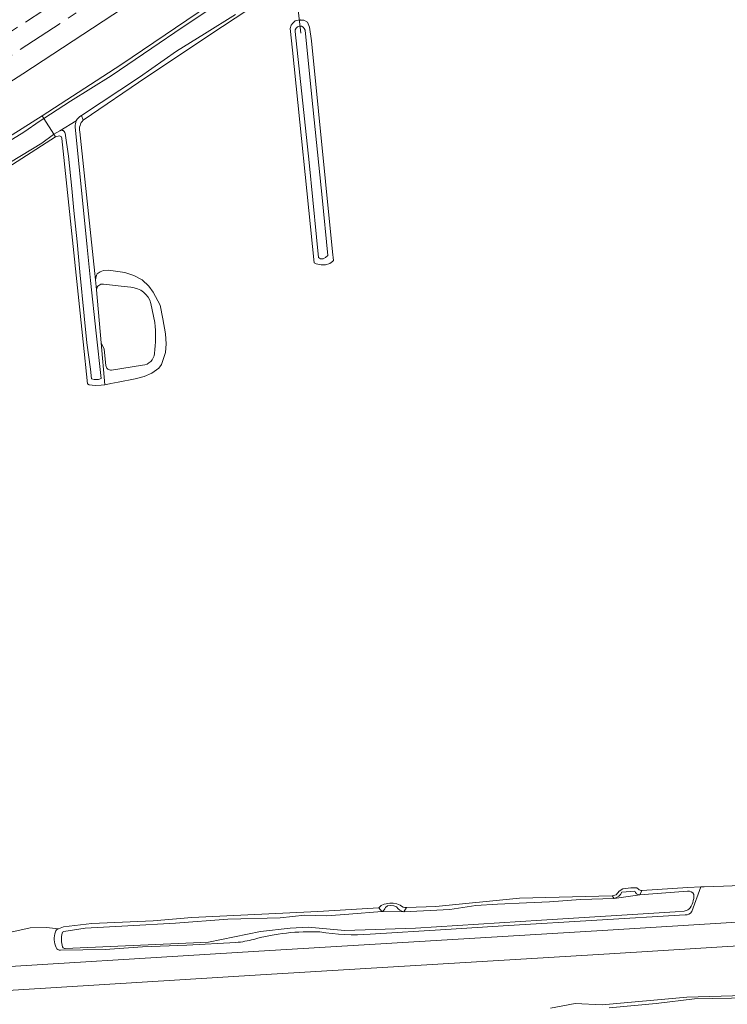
# Model space of a CAD drawing. Header units: metres. Extents: x 92650 to 117222, y 425801 to 461092.
# Tile 135 of 146: x 115229 to 115377, y 426947 to 427153. Entities that reach past the tile are written whole.
import ezdxf

# ---------------------------------------------------------------- set-up
doc = ezdxf.new("R2010")
doc.units = ezdxf.units.M
doc.linetypes.add('AM-AS-SO', pattern=[16, 10, -2, 2, -2])
for name, color, linetype, lineweight in [('B-WE-AM-AS_SPOOR_TREIN-G', 253, 'AM-AS-SO', 15), ('B-WE-GR-GRAS-GV', 253, 'CONTINUOUS', 15), ('B-WE-KW-KUNSTWERK_DUIKER-G', 253, 'CONTINUOUS', 15), ('B-WE-KW-KUNSTWERK_GELUIDSWERING_SCHERM-G', 253, 'CONTINUOUS', 15), ('B-WE-OG-TERREIN_OEVER-GV', 253, 'CONTINUOUS', 15), ('B-WE-OG-WATER-GV', 253, 'CONTINUOUS', 15), ('B-WE-OG-WATER_SLOOT-GV', 253, 'CONTINUOUS', 15), ('B-WE-VH-GESLOTENVERHARDING_ASFALT-GV', 253, 'CONTINUOUS', 15), ('B-WE-VH-HALFVERHARDING-GV', 253, 'CONTINUOUS', 15)]:
    doc.layers.add(name, color=color, linetype=linetype, lineweight=lineweight)

msp = doc.modelspace()

# ---------------------------------------------------------------- linework, layer by layer
at = {"layer": 'B-WE-AM-AS_SPOOR_TREIN-G', "transparency": 33554687, "flags": 128}
for points in [[(111699.483, 427395.546), (111729.431, 427385.913), (112804.861, 427037.907), (112908.978, 427004.286), (112917.044, 427001.741), (112985.209, 426979.608), (113017.844, 426969.128), (113053.799, 426957.763), (113076.59, 426950.793), (113101.8, 426943.381), (113125.813, 426936.477), (113135.774, 426933.685), (113153.614, 426928.857), (113183.137, 426921.118), (113198.047, 426917.301), (113214.291, 426913.332), (113240.601, 426907.152), (113263.638, 426901.964), (113279.689, 426898.468), (113302.617, 426893.685), (113327.18, 426888.848), (113353.928, 426883.697), (113363.984, 426881.89), (113376.232, 426879.739), (113402.415, 426875.351), (113430.681, 426870.969), (113442.992, 426869.177), (113460.008, 426866.76), (113487.354, 426863.155), (113501.87, 426861.342), (113526.256, 426858.519), (113547.931, 426856.163), (113570.771, 426853.958), (113589.055, 426852.333), (113607.69, 426850.806), (113628.317, 426849.278), (113645.983, 426848.124), (113666.986, 426846.883), (113689.998, 426845.732), (113716.165, 426844.698), (113727.361, 426844.356), (113752.532, 426843.712), (113775.793, 426843.369), (113797.587, 426843.23), (113829.739, 426843.465), (113845.789, 426843.678), (113861.239, 426843.986), (113884.387, 426844.65), (113911.064, 426845.706), (113940.081, 426847.03), (113984.131, 426849.481), (113991.357, 426850), (114315.135, 426869.272), (114339.318, 426870.602), (114367.423, 426872.367), (114399.458, 426874.536), (114412.66, 426875.556), (114438.815, 426877.641), (114451.345, 426878.748), (114478.566, 426881.421), (114497.3, 426883.459), (114525.185, 426886.936), (114543.938, 426889.51), (114563.937, 426892.514), (114579.941, 426895.15), (114602.646, 426899.093), (114621.898, 426902.713), (114640.176, 426906.313), (114660.988, 426910.645), (114686.397, 426916.383), (114714.474, 426923.091), (114743.965, 426930.738), (114764.936, 426936.566), (114787.464, 426943.082), (114818.673, 426952.667), (114835.404, 426958.131), (114857.42, 426965.534), (114875.96, 426972.027), (114898.606, 426980.337), (114907.122, 426983.521), (114942.888, 426997.497), (114968.943, 427008.378), (114987.098, 427016.256), (115005.199, 427024.306), (115024.446, 427033.208), (115046.83, 427043.873), (115057.294, 427049.017), (115084.495, 427062.777), (115091.361, 427066.36), (115116.054, 427079.526), (115141.36, 427093.6), (115156.689, 427102.379), (115165.094, 427107.293), (115177.175, 427114.466), (115196.602, 427126.296), (115216.359, 427138.696), (115237.391, 427152.291), (115257.702, 427165.811), (115280.215, 427181.2), (115300.901, 427195.618), (115321.022, 427209.863), (115432.763, 427290.215), (115440.768, 427295.883), (115449.234, 427301.835), (115471.874, 427317.458), (115492.455, 427331.346), (115510.31, 427343.18), (115525.502, 427353.072), (115552.371, 427370.178), (115579.43, 427386.977), (115607.971, 427404.141), (115624.196, 427413.648), (115646.336, 427426.396), (115666.835, 427437.918), (115686.379, 427448.756), (115704.96, 427458.759), (115725.44, 427469.571), (115742.137, 427478.221), (115758.8, 427486.728), (115779.345, 427496.923), (115798.608, 427506.295), (115814.199, 427513.755), (115831.49, 427521.861), (115844.85, 427528.016), (115859.619, 427534.681), (115879.159, 427543.35), (115893.364, 427549.531), (115919.359, 427560.585), (115940.628, 427569.371), (115979, 427584.761), (116028.463, 427604.166), (116098.773, 427631.574)], [(111701.1, 427399.437), (112937.096, 426999.53), (113024.665, 426971.302), (113062.185, 426959.557), (113077.296, 426954.917), (113094.999, 426949.645), (113124.038, 426941.283), (113146.323, 426935.124), (113171.08, 426928.509), (113196.837, 426921.928), (113205.62, 426919.76), (113235.659, 426912.586), (113252.611, 426908.684), (113278.355, 426903.048), (113306.131, 426897.245), (113333.273, 426891.937), (113356.655, 426887.587), (113402.187, 426879.685), (113450.413, 426872.371), (113478.768, 426868.499), (113491.796, 426866.796), (113506.104, 426865.046), (113526.682, 426862.672), (113563.387, 426858.868), (113587.221, 426856.7), (113610.706, 426854.791), (113622.764, 426853.895), (113649.433, 426852.111), (113672.253, 426850.793), (113696.949, 426849.631), (113732.516, 426848.411), (113758.576, 426847.804), (113798.265, 426847.457), (113812.753, 426847.472), (113839.264, 426847.712), (113866.215, 426848.238), (113878.212, 426848.631), (113930.114, 426850.793), (113992.263, 426854.202), (114285.473, 426871.707), (114314.692, 426873.562), (114327.037, 426874.193), (114375.652, 426877.266), (114415.041, 426880.014), (114440.79, 426882.119), (114462.699, 426884.129), (114486.07, 426886.526), (114506.655, 426888.905), (114525.167, 426891.23), (114547.07, 426894.264), (114568.83, 426897.614), (114590.662, 426901.262), (114621.317, 426906.804), (114643.486, 426911.216), (114668.486, 426916.565), (114681.418, 426919.499), (114701.607, 426924.239), (114734.905, 426932.637), (114756.28, 426938.423), (114770.903, 426942.548), (114790.264, 426948.254), (114806.01, 426953.036), (114831.902, 426961.245), (114839.355, 426963.729), (114846.497, 426966.217), (114852.5, 426968.126), (114877.856, 426977.14), (114892.894, 426982.661), (114897.518, 426984.288), (114924.093, 426994.486), (114949.692, 427004.841), (114962.978, 427010.39), (114990.365, 427022.266), (115014.002, 427032.961), (115026.186, 427038.637), (115048.123, 427049.176), (115059.037, 427054.56), (115073.765, 427062.001), (115087.392, 427069.034), (115099.65, 427075.505), (115125.64, 427089.621), (115139.372, 427097.324), (115154.573, 427106.03), (115165.857, 427112.617), (115185.955, 427124.696), (115198.431, 427132.357), (115222.338, 427147.512), (115244.979, 427162.371), (115267.203, 427177.349), (115289.828, 427192.984), (115299.593, 427199.833), (115324.587, 427217.589), (115435.804, 427297.423), (115465.834, 427318.333), (115482.224, 427329.5), (115493.269, 427336.855), (115533.14, 427362.932), (115565.2, 427383.133), (115594.042, 427400.721), (115618.184, 427415.036), (115646.529, 427431.369), (115672.366, 427445.84), (115684.477, 427452.503), (115703.395, 427462.714), (115718.562, 427470.74), (115739.168, 427481.446), (115758.878, 427491.47), (115788.333, 427506.027), (115806.425, 427514.738), (115835.862, 427528.527), (115860.945, 427539.888), (115882.786, 427549.543), (115916.541, 427563.965), (115952.829, 427578.849), (115977.374, 427588.639), (116035.611, 427611.427)]]:
    msp.add_lwpolyline(points, dxfattribs=at)
at = {"layer": 'B-WE-GR-GRAS-GV', "transparency": 33554687, "flags": 128}
for points in [[(115565.139, 427372.759), (115515.181, 427340.899), (115502.977, 427332.815), (115474.999, 427313.981), (115441.382, 427290.621), (115424.644, 427278.758), (115400.021, 427261.144), (115326.679, 427208.249), (115289.224, 427181.89), (115268.719, 427167.813), (115254.441, 427158.13), (115229.294, 427141.571), (115215.944, 427133.011)], [(115208.756, 427117.266), (115233.34, 427132.805), (115249.806, 427143.52), (115302.665, 427179.369), (115346.809, 427211.488), (115358.715, 427219.964), (115385.972, 427239.125), (115418.82, 427262.878), (115458.856, 427291.464), (115486.413, 427310.5), (115505.723, 427323.234), (115532.052, 427340.912), (115543.787, 427348.252), (115559.232, 427358.443)], [(115283.893, 427160.045), (115271.072, 427151.535), (115255.242, 427141), (115241.96, 427131.914)], [(115244.876, 427099.768), (115245.482, 427100.197), (115246.196, 427100.425), (115247.239, 427100.522), (115248.222, 427100.373), (115250.664, 427100.015), (115252.507, 427099.422), (115254.247, 427098.457), (115255.67, 427097.147), (115256.604, 427095.881), (115258.056, 427093.192), (115258.614, 427090.292), (115259.161, 427087.206), (115259.292, 427085.059), (115259.155, 427083.289), (115258.293, 427080.796), (115257.774, 427079.972), (115256.287, 427078.986), (115254.666, 427078.252), (115252.815, 427077.743), (115249.256, 427077.064), (115247.715, 427076.761), (115246.789, 427076.56), (115246.456, 427076.526), (115245.69, 427076.449), (115244.592, 427076.389), (115243.784, 427076.436), (115243.19, 427076.516), (115242.814, 427076.702), (115241.914, 427085.5), (115237.453, 427128.063), (115237.414, 427128.438), (115237.008, 427128.594), (115236.141, 427128.438), (115222.938, 427119.969)], [(115241.208, 427129.471), (115242.913, 427113.631), (115244.544, 427098.474)], [(115096.621, 426946.78), (115104.325, 426947.147), (115118.991, 426948.046), (115134.067, 426948.97), (115147.394, 426949.854), (115278.714, 426958.005), (115351.736, 426962.357), (115402.377, 426965.49), (115421.772, 426966.575), (115445.255, 426968.131), (115490.631, 426970.986), (115500, 426971.576), (115538.729, 426973.95), (115546.874, 426974.449), (115562.776, 426975.424), (115639.102, 426980.072), (115734.508, 426985.88), (115756.272, 426987.576)], [(115375.914, 426971.608), (115377.727, 426971.627), (115379.551, 426971.839), (115387.062, 426972.353), (115394.325, 426972.979), (115409.956, 426973.817), (115424.785, 426974.399)], [(115309.58, 426967.079), (115315.711, 426967.313), (115333.219, 426969.094), (115352.633, 426969.531), (115353.477, 426969.75), (115354.111, 426970.523), (115354.855, 426971.008), (115356.499, 426971.237), (115357.779, 426971.203), (115358.147, 426970.978)], [(115358.842, 426970.656), (115368.432, 426971.322), (115371.155, 426971.418)], [(115375.914, 426971.608), (115371.9, 426971.444), (115371.155, 426971.418), (115369.26, 426966.249)], [(115524.425, 426960.622), (115524.857, 426960.65), (115536.514, 426968.838), (115500, 426966.601), (115491.438, 426966.058), (115422.047, 426961.662), (115402.652, 426960.577), (115352.028, 426957.386), (115279.024, 426953.034), (115211.436, 426948.846), (115204.674, 426948.427), (115147.701, 426944.857)], [(115236.778, 426962.678), (115237.813, 426963.053), (115243.778, 426963.767), (115256.607, 426964.312), (115264.656, 426965), (115291.022, 426966.294), (115303.82, 426967.063), (115304.289, 426967.531), (115304.922, 426967.783), (115306.103, 426968.033), (115306.827, 426968.042), (115307.595, 426967.895), (115308.256, 426967.599)], [(115367.926, 426965.554), (115330.915, 426963.341), (115317.818, 426962.517), (115301.963, 426961.519)], [(115236.778, 426962.678), (115234.274, 426962.918), (115230.873, 426962.853), (115226.783, 426961.931)], [(115273.889, 426959.792), (115263.654, 426959.202), (115254.317, 426958.896), (115246.563, 426958.353), (115237.171, 426958.158)], [(115339.729, 426946.037), (115344.883, 426946.989), (115350.545, 426946.753), (115368.215, 426948.377), (115389.736, 426948.976), (115394.75, 426948.406), (115398.748, 426948.395), (115403.992, 426950.224), (115416.246, 426951.141), (115427.553, 426951.785), (115434.565, 426951.705), (115440.093, 426949.76), (115445.244, 426948.117), (115452.066, 426946.616)]]:
    msp.add_lwpolyline(points, dxfattribs=at)
msp.add_lwpolyline([(115290.24, 427102.079), (115285.727, 427146.563), (115285.256, 427151.066), (115285.433, 427151.813), (115285.772, 427152.23), (115286.319, 427152.714), (115287.315, 427152.878), (115287.402, 427152.871), (115288.083, 427152.817), (115288.884, 427152.423), (115289.305, 427151.358), (115289.68, 427148.531), (115294.125, 427104.344), (115294.319, 427102.551), (115294.137, 427102.331), (115293.539, 427101.928), (115292.66, 427101.636), (115291.734, 427101.645), (115290.653, 427101.815)], close=True, dxfattribs=at)
at = {"layer": 'B-WE-GR-GRAS-GV', "transparency": 33554687}
for points in [[(115241.96, 427131.914, 0.2538039), (115241.208, 427129.471)], [(115244.544, 427098.474, -0.1096568), (115244.876, 427099.768)], [(115358.147, 426970.978, 0.241268), (115358.842, 426970.656)], [(115308.256, 426967.599, 0.217751), (115309.58, 426967.079)], [(115369.26, 426966.249, -0.2735637), (115367.926, 426965.554)], [(115236.272, 426958.712, -0.1752444), (115236.111, 426962.039)], [(115236.111, 426962.039, -0.2664388), (115236.778, 426962.678)], [(115291.434, 426962.006, 0.0768093), (115277.646, 426960.449)], [(115301.963, 426961.519, -0.0572665), (115291.434, 426962.006)], [(115237.171, 426958.158, -0.2954274), (115236.272, 426958.712)], [(115277.646, 426960.449, -0.0465977), (115273.889, 426959.792)]]:
    msp.add_lwpolyline(points, format="xyb", dxfattribs=at)
at = {"layer": 'B-WE-KW-KUNSTWERK_DUIKER-G', "transparency": 33554687, "flags": 128}
msp.add_lwpolyline([(115286.115, 427162.311), (115287.465, 427150.127)], dxfattribs=at)
at = {"layer": 'B-WE-KW-KUNSTWERK_GELUIDSWERING_SCHERM-G', "transparency": 33554687, "flags": 128}
msp.add_lwpolyline([(115133.336, 427083.74), (115163.247, 427100.888), (115198.373, 427122.059), (115215.944, 427133.011), (115229.294, 427141.571), (115254.441, 427158.13), (115268.719, 427167.813), (115289.224, 427181.89), (115326.679, 427208.249), (115400.021, 427261.144), (115424.644, 427278.758), (115441.382, 427290.621), (115474.999, 427313.981), (115502.977, 427332.815), (115515.181, 427340.899), (115565.139, 427372.759)], dxfattribs=at)
at = {"layer": 'B-WE-OG-TERREIN_OEVER-GV', "transparency": 33554687, "flags": 128}
for points in [[(115559.232, 427358.443), (115543.787, 427348.252), (115532.052, 427340.912), (115505.723, 427323.234), (115486.413, 427310.5), (115458.856, 427291.464), (115418.82, 427262.878), (115385.972, 427239.125), (115358.715, 427219.964), (115346.809, 427211.488), (115302.665, 427179.369), (115249.806, 427143.52), (115233.34, 427132.805)], [(115241.96, 427131.914), (115255.242, 427141), (115271.072, 427151.535), (115283.893, 427160.045), (115286.09, 427161.597), (115289.906, 427164.307), (115309.595, 427178.234), (115332.88, 427194.712), (115339, 427199.25), (115374.281, 427224.625), (115374.908, 427225.083)], [(115233.691, 427132.258), (115239.263, 427135.9), (115247.809, 427141.211), (115256.313, 427146.967), (115262.672, 427151.271), (115272.527, 427157.941)], [(115273.787, 427154.017), (115267.291, 427149.998), (115261.431, 427146.373), (115253.747, 427140.874), (115241.594, 427132.91)], [(115291.181, 427103.153), (115290.751, 427107.449), (115289.229, 427123.039), (115286.273, 427150.442)], [(115288.357, 427150.727), (115289.779, 427136.747), (115291.915, 427115.754), (115293.15, 427103.608), (115292.61, 427103.145), (115292.12, 427102.899), (115291.582, 427102.9), (115291.181, 427103.153)], [(115218.466, 427122.595), (115229.501, 427129.404), (115232.923, 427131.735), (115233.691, 427132.258), (115233.34, 427132.805), (115208.756, 427117.266)], [(115241.96, 427131.914), (115241.594, 427132.91)], [(115240.261, 427130.535), (115242.747, 427105.354), (115243.491, 427098.382), (115244.674, 427087.291), (115245.696, 427077.821), (115245.174, 427077.638), (115244.728, 427077.602), (115244.209, 427077.643), (115243.658, 427077.746), (115243.487, 427079.757), (115242.729, 427085.297), (115242.171, 427090.966), (115241.268, 427100.148), (115240.648, 427106.453), (115240.001, 427113.021), (115239.552, 427117.587), (115238.888, 427124.343), (115238.149, 427129.196)], [(115193.33, 427101.343), (115194.461, 427101.969), (115205.891, 427109), (115222.938, 427119.969), (115236.141, 427128.438), (115235.805, 427128.962)], [(115235.805, 427128.962), (115235.75, 427128.929), (115233.29, 427127.127), (115226.706, 427123.141), (115217.101, 427117.326), (115205.623, 427109.807), (115193.716, 427102.625)], [(115237.045, 427129.708), (115235.805, 427128.962)], [(115236.141, 427128.438), (115237.008, 427128.594), (115237.414, 427128.438), (115237.453, 427128.063), (115241.914, 427085.5), (115242.814, 427076.702), (115243.19, 427076.516), (115243.784, 427076.436), (115244.592, 427076.389), (115245.69, 427076.449), (115246.456, 427076.526), (115245.691, 427085.304), (115244.723, 427096.421)], [(115244.544, 427098.474), (115242.913, 427113.631), (115241.208, 427129.471)], [(115246.456, 427076.526), (115246.789, 427076.56), (115247.715, 427076.761), (115249.256, 427077.064), (115252.815, 427077.743), (115254.666, 427078.252), (115256.287, 427078.986), (115257.774, 427079.972), (115258.293, 427080.796), (115259.155, 427083.289), (115259.292, 427085.059), (115259.161, 427087.206), (115258.614, 427090.292), (115258.056, 427093.192), (115256.604, 427095.881), (115255.67, 427097.147), (115254.247, 427098.457), (115252.507, 427099.422), (115250.664, 427100.015), (115248.222, 427100.373), (115247.239, 427100.522), (115246.196, 427100.425), (115245.482, 427100.197), (115244.876, 427099.768)], [(115244.544, 427098.474), (115244.723, 427096.421)], [(115246.164, 427097.57), (115250.546, 427097.073), (115251.903, 427096.92)], [(115256.107, 427093.542), (115256.898, 427089.546)], [(115246.69, 427080.532), (115246.31, 427083.98), (115245.691, 427085.304)], [(115254.372, 427080.609), (115247.837, 427079.606)], [(115358.147, 426970.978), (115357.779, 426971.203), (115356.499, 426971.237), (115354.855, 426971.008), (115354.111, 426970.523), (115353.477, 426969.75), (115352.633, 426969.531)], [(115369.26, 426966.249), (115371.155, 426971.418), (115368.432, 426971.322), (115358.842, 426970.656)], [(115309.062, 426966.198), (115318.634, 426966.717), (115324.122, 426967.524), (115328.638, 426967.844), (115334.669, 426968.094), (115339.496, 426968.294), (115345.98, 426968.803), (115353.011, 426968.998)], [(115352.633, 426969.531), (115333.219, 426969.094), (115315.711, 426967.313), (115309.58, 426967.079)], [(115352.633, 426969.531), (115353.011, 426968.998)], [(115354.639, 426970.309), (115357.342, 426970.559)], [(115358.386, 426969.747), (115358.842, 426970.656)], [(115358.386, 426969.747), (115368.376, 426970.554)], [(115237.855, 426962.091), (115242.329, 426962.772), (115251.278, 426963.258), (115261.231, 426963.8), (115272.191, 426964.694), (115283.183, 426964.967), (115288.313, 426965.521), (115292.909, 426965.351), (115297.494, 426965.71), (115304.426, 426966.252), (115303.82, 426967.063), (115291.022, 426966.294), (115264.656, 426965), (115256.607, 426964.312), (115243.778, 426963.767), (115237.813, 426963.053), (115236.778, 426962.678)], [(115308.256, 426967.599), (115307.595, 426967.895), (115306.827, 426968.042), (115306.103, 426968.033), (115304.922, 426967.783), (115304.289, 426967.531), (115303.82, 426967.063)], [(115305.18, 426967.147), (115305.633, 426967.465), (115306.292, 426967.516), (115306.949, 426967.454), (115307.53, 426967.239)], [(115309.062, 426966.198), (115309.58, 426967.079)], [(115367.651, 426966.352), (115365.811, 426966.182), (115337.828, 426964.469), (115311.445, 426962.813), (115296.664, 426962.313), (115289, 426962.969), (115285.266, 426962.813), (115279.016, 426962.063), (115268.188, 426959.875), (115238.188, 426958.497)], [(115301.963, 426961.519), (115317.818, 426962.517), (115330.915, 426963.341), (115367.926, 426965.554)], [(115237.171, 426958.158), (115246.563, 426958.353), (115254.317, 426958.896), (115263.654, 426959.202), (115273.889, 426959.792)], [(115452.066, 426946.616), (115445.244, 426948.117), (115440.093, 426949.76), (115434.565, 426951.705), (115427.553, 426951.785), (115416.246, 426951.141), (115403.992, 426950.224), (115398.748, 426948.395), (115394.75, 426948.406), (115389.736, 426948.976), (115368.215, 426948.377), (115350.545, 426946.753), (115344.883, 426946.989), (115339.729, 426946.037)], [(115351.961, 426946.091), (115361.84, 426947.027), (115369.832, 426948.003), (115381.452, 426948.221), (115390.375, 426948.388), (115392.587, 426947.761), (115398.754, 426947.499), (115402.546, 426949.167), (115405.655, 426949.888), (115422.74, 426950.981), (115432.097, 426951.286), (115434.944, 426950.978), (115438.702, 426949.566), (115444.77, 426947.7), (115449.918, 426946.58)]]:
    msp.add_lwpolyline(points, dxfattribs=at)
msp.add_lwpolyline([(115290.24, 427102.079), (115290.653, 427101.815), (115291.734, 427101.645), (115292.66, 427101.636), (115293.539, 427101.928), (115294.137, 427102.331), (115294.319, 427102.551), (115294.125, 427104.344), (115289.68, 427148.531), (115289.305, 427151.358), (115288.884, 427152.423), (115288.083, 427152.817), (115287.402, 427152.871), (115287.315, 427152.878), (115286.319, 427152.714), (115285.772, 427152.23), (115285.433, 427151.813), (115285.256, 427151.066), (115285.727, 427146.563)], close=True, dxfattribs=at)
at = {"layer": 'B-WE-OG-TERREIN_OEVER-GV', "transparency": 33554687}
for points in [[(115286.273, 427150.442, -0.9620795), (115288.357, 427150.727)], [(115241.594, 427132.91, 0.1612983), (115240.5, 427131.772)], [(115241.208, 427129.471, -0.2538039), (115241.96, 427131.914)], [(115238.149, 427129.196, 0.4706139), (115237.045, 427129.708)], [(115240.5, 427131.772, 0.1270203), (115240.261, 427130.535)], [(115244.876, 427099.768, 0.1096568), (115244.544, 427098.474)], [(115244.723, 427096.421, -0.447843), (115246.164, 427097.57)], [(115251.903, 427096.92, -0.3236422), (115256.107, 427093.542)], [(115256.898, 427089.546, -0.0708425), (115256.85, 427083.081)], [(115256.85, 427083.081, -0.3648484), (115254.372, 427080.609)], [(115247.837, 427079.606, -0.4307664), (115246.69, 427080.532)], [(115353.011, 426968.998, 0.2412577), (115354.639, 426970.309)], [(115357.342, 426970.559, 0.2931034), (115358.386, 426969.747)], [(115358.842, 426970.656, -0.241268), (115358.147, 426970.978)], [(115368.376, 426970.554, -0.3620602), (115369.7, 426969.799)], [(115369.7, 426969.799, -0.2006238), (115368.659, 426966.735)], [(115304.426, 426966.252, 0.2370911), (115305.18, 426967.147)], [(115307.53, 426967.239, 0.2118865), (115309.062, 426966.198)], [(115309.58, 426967.079, -0.217751), (115308.256, 426967.599)], [(115368.659, 426966.735, -0.1159215), (115367.651, 426966.352)], [(115367.926, 426965.554, 0.2735637), (115369.26, 426966.249)], [(115236.111, 426962.039, 0.1752444), (115236.272, 426958.712)], [(115236.778, 426962.678, 0.2664388), (115236.111, 426962.039)], [(115237.635, 426958.846, -0.1148746), (115237.508, 426961.762)], [(115237.508, 426961.762, -0.3017977), (115237.855, 426962.091)], [(115277.646, 426960.449, -0.0768093), (115291.434, 426962.006)], [(115291.434, 426962.006, 0.0572665), (115301.963, 426961.519)], [(115236.272, 426958.712, 0.2954274), (115237.171, 426958.158)], [(115238.188, 426958.497, -0.3126915), (115237.635, 426958.846)], [(115273.889, 426959.792, 0.0465977), (115277.646, 426960.449)]]:
    msp.add_lwpolyline(points, format="xyb", dxfattribs=at)
at = {"layer": 'B-WE-OG-WATER-GV', "transparency": 33554687, "flags": 128}
for points in [[(115272.527, 427157.941), (115262.672, 427151.271), (115256.313, 427146.967), (115247.809, 427141.211), (115239.263, 427135.9), (115233.691, 427132.258)], [(115241.594, 427132.91), (115253.747, 427140.874), (115261.431, 427146.373), (115267.291, 427149.998), (115273.787, 427154.017)], [(115233.691, 427132.258), (115232.923, 427131.735), (115229.501, 427129.404), (115218.466, 427122.595)], [(115233.691, 427132.258), (115235.805, 427128.962), (115237.045, 427129.708), (115240.5, 427131.772)], [(115193.716, 427102.625), (115205.623, 427109.807), (115217.101, 427117.326), (115226.706, 427123.141), (115233.29, 427127.127), (115235.75, 427128.929), (115235.805, 427128.962)], [(115251.903, 427096.92), (115250.546, 427097.073), (115246.164, 427097.57)], [(115244.723, 427096.421), (115245.691, 427085.304), (115246.31, 427083.98)], [(115256.898, 427089.546), (115256.107, 427093.542)], [(115246.31, 427083.98), (115246.69, 427080.532)], [(115247.837, 427079.606), (115254.372, 427080.609)], [(115358.386, 426969.747), (115353.011, 426968.998), (115345.98, 426968.803), (115339.496, 426968.294), (115334.669, 426968.094), (115328.638, 426967.844), (115324.122, 426967.524), (115318.634, 426966.717), (115309.062, 426966.198), (115304.426, 426966.252), (115297.494, 426965.71), (115292.909, 426965.351), (115288.313, 426965.521), (115283.183, 426964.967), (115272.191, 426964.694), (115261.231, 426963.8), (115251.278, 426963.258), (115242.329, 426962.772), (115237.855, 426962.091)], [(115368.376, 426970.554), (115358.386, 426969.747)], [(115238.188, 426958.497), (115268.188, 426959.875), (115279.016, 426962.063), (115285.266, 426962.813), (115289, 426962.969), (115296.664, 426962.313), (115311.445, 426962.813), (115337.828, 426964.469), (115365.811, 426966.182), (115367.651, 426966.352)], [(115449.918, 426946.58), (115444.77, 426947.7), (115438.702, 426949.566), (115434.944, 426950.978), (115432.097, 426951.286), (115422.74, 426950.981), (115405.655, 426949.888), (115402.546, 426949.167), (115398.754, 426947.499), (115392.587, 426947.761), (115390.375, 426948.388), (115381.452, 426948.221), (115369.832, 426948.003), (115361.84, 426947.027), (115351.961, 426946.091)]]:
    msp.add_lwpolyline(points, dxfattribs=at)
at = {"layer": 'B-WE-OG-WATER-GV', "transparency": 33554687}
for points in [[(115240.5, 427131.772, -0.1612983), (115241.594, 427132.91)], [(115246.164, 427097.57, 0.447843), (115244.723, 427096.421)], [(115256.107, 427093.542, 0.3236422), (115251.903, 427096.92)], [(115256.85, 427083.081, 0.0708425), (115256.898, 427089.546)], [(115254.372, 427080.609, 0.3648484), (115256.85, 427083.081)], [(115246.69, 427080.532, 0.4307664), (115247.837, 427079.606)], [(115369.7, 426969.799, 0.3620602), (115368.376, 426970.554)], [(115368.659, 426966.735, 0.2006238), (115369.7, 426969.799)], [(115367.651, 426966.352, 0.1159215), (115368.659, 426966.735)], [(115237.508, 426961.762, 0.1148746), (115237.635, 426958.846)], [(115237.855, 426962.091, 0.3017977), (115237.508, 426961.762)], [(115237.635, 426958.846, 0.3126915), (115238.188, 426958.497)]]:
    msp.add_lwpolyline(points, format="xyb", dxfattribs=at)
at = {"layer": 'B-WE-OG-WATER_SLOOT-GV', "transparency": 33554687}
for points in [[(115288.357, 427150.727, 0.9620795), (115286.273, 427150.442)], [(115237.045, 427129.708, -0.4706139), (115238.149, 427129.196)], [(115240.261, 427130.535, -0.1270203), (115240.5, 427131.772)], [(115354.639, 426970.309, -0.2412577), (115353.011, 426968.998)], [(115358.386, 426969.747, -0.2931034), (115357.342, 426970.559)], [(115305.18, 426967.147, -0.2370911), (115304.426, 426966.252)], [(115309.062, 426966.198, -0.2118865), (115307.53, 426967.239)]]:
    msp.add_lwpolyline(points, format="xyb", dxfattribs=at)
at = {"layer": 'B-WE-OG-WATER_SLOOT-GV', "transparency": 33554687, "flags": 128}
for points in [[(115286.273, 427150.442), (115289.229, 427123.039), (115290.751, 427107.449), (115291.181, 427103.153)], [(115291.181, 427103.153), (115291.582, 427102.9), (115292.12, 427102.899), (115292.61, 427103.145), (115293.15, 427103.608), (115291.915, 427115.754), (115289.779, 427136.747), (115288.357, 427150.727)], [(115240.5, 427131.772), (115237.045, 427129.708)], [(115243.658, 427077.746), (115244.209, 427077.643), (115244.728, 427077.602), (115245.174, 427077.638), (115245.696, 427077.821), (115244.674, 427087.291), (115243.491, 427098.382), (115242.747, 427105.354), (115240.261, 427130.535)], [(115238.149, 427129.196), (115238.888, 427124.343), (115239.552, 427117.587), (115240.001, 427113.021), (115240.648, 427106.453), (115241.268, 427100.148), (115242.171, 427090.966), (115242.729, 427085.297), (115243.487, 427079.757), (115243.658, 427077.746)], [(115353.011, 426968.998), (115358.386, 426969.747)], [(115357.342, 426970.559), (115354.639, 426970.309)], [(115307.53, 426967.239), (115306.949, 426967.454), (115306.292, 426967.516), (115305.633, 426967.465), (115305.18, 426967.147)], [(115304.426, 426966.252), (115309.062, 426966.198)]]:
    msp.add_lwpolyline(points, dxfattribs=at)
at = {"layer": 'B-WE-VH-GESLOTENVERHARDING_ASFALT-GV', "transparency": 33554687, "flags": 128}
for points in [[(115538.729, 426973.95), (115500, 426971.576), (115490.631, 426970.986), (115445.255, 426968.131), (115421.772, 426966.575), (115402.377, 426965.49), (115351.736, 426962.357), (115278.714, 426958.005), (115147.394, 426949.854), (115134.067, 426948.97), (115118.991, 426948.046), (115104.325, 426947.147), (115096.621, 426946.78)], [(115147.701, 426944.857), (115204.674, 426948.427), (115211.436, 426948.846), (115279.024, 426953.034), (115352.028, 426957.386), (115402.652, 426960.577), (115422.047, 426961.662), (115491.438, 426966.058), (115500, 426966.601), (115536.514, 426968.838), (115539.033, 426968.992)]]:
    msp.add_lwpolyline(points, dxfattribs=at)
at = {"layer": 'B-WE-VH-HALFVERHARDING-GV', "transparency": 33554687, "flags": 128}
msp.add_lwpolyline([(115215.944, 427133.011), (115229.294, 427141.571), (115254.441, 427158.13), (115268.719, 427167.813), (115289.224, 427181.89), (115326.679, 427208.249), (115400.021, 427261.144), (115424.644, 427278.758), (115441.382, 427290.621), (115474.999, 427313.981), (115502.977, 427332.815), (115515.181, 427340.899), (115565.139, 427372.759)], dxfattribs=at)

doc.saveas('drawing.dxf')
